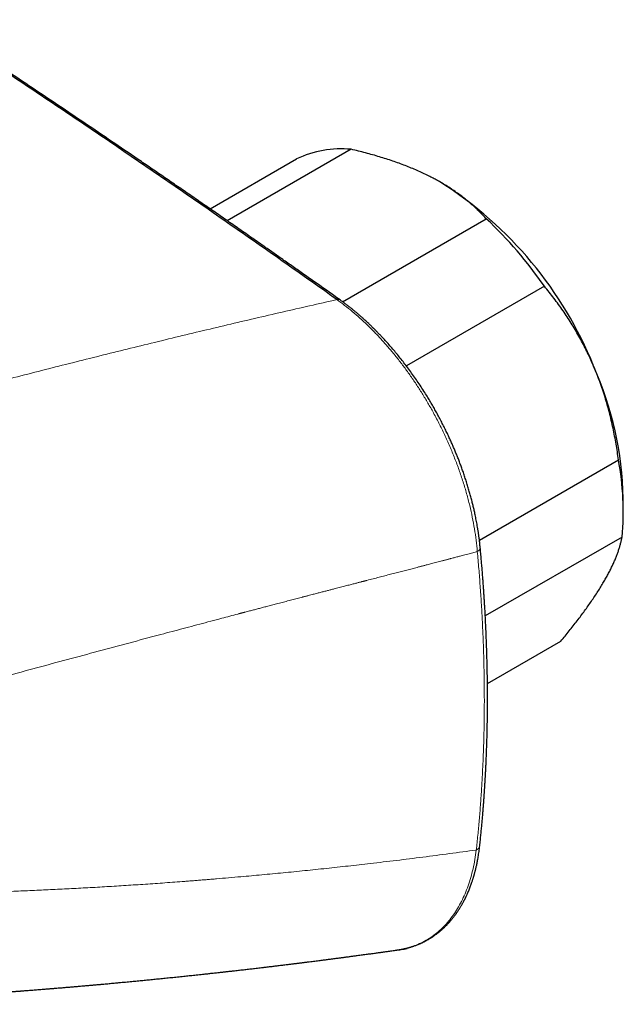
# Model space of a CAD drawing. Header units: millimetres. Extents: x 8 to 736, y 12 to 488.
# Tile 51 of 58: x 698 to 734, y 149 to 207. Entities that reach past the tile are written whole.
import ezdxf

# ---------------------------------------------------------------- set-up
doc = ezdxf.new("R2010")
doc.units = ezdxf.units.MM

msp = doc.modelspace()

# ---------------------------------------------------------------- linework, layer by layer
at = {"color": 7, "linetype": 'Continuous', "lineweight": 30}
for p, q in [((717.702, 199.028), (710.502, 194.872)), ((709.503, 195.564), (714.531, 198.467)), ((722.926, 197.098), (722.909, 197.108)), ((717.204, 190.165), (725.564, 194.991)), ((728.943, 191.065), (720.914, 186.43)), ((725.163, 176.298), (733.25, 180.967)), ((733.531, 177.911), (733.531, 178.728)), ((733.458, 176.479), (725.505, 171.888)), ((725.631, 167.952), (729.903, 170.419))]:
    msp.add_line(p, q, dxfattribs=at)
for centre, radius, start, end in [((717.141, 192.961), 6.093, 84.7233, 115.368), ((710.681, 177.885), 22.784, 22.0117, 57.4897), ((708.463, 176.852), 24.929, 34.7593, 46.6863), ((713.533, 178.282), 20.002, 1.2772, 24.0194), ((717.244, 177.974), 16.283, 354.7329, 10.5908)]:
    msp.add_arc(centre, radius, start, end, dxfattribs=at)
at = {"color": 252, "linetype": 'Continuous', "lineweight": 0}
for centre, radius, start, end in [((716.946, 190.075), 0.224, 58.1808, 107.7393), ((724.931, 175.889), 0.278, 293.4798, 357.7836), ((724.861, 158.579), 0.328, 291.6237, 349.881)]:
    msp.add_arc(centre, radius, start, end, dxfattribs=at)
at = {"color": 7, "linetype": 'Continuous', "lineweight": 30}
for points, knots in [([(716.878, 190.288), (715.749, 191.087), (713.491, 192.685), (710.097, 195.053), (706.699, 197.398), (703.297, 199.719), (699.89, 202.017), (696.543, 204.247), (693.258, 206.412), (690.034, 208.513), (686.806, 210.593), (683.575, 212.651), (680.341, 214.688), (677.103, 216.703), (673.862, 218.697), (670.619, 220.669), (667.372, 222.619), (664.141, 224.536), (660.928, 226.421), (657.731, 228.273), (654.531, 230.104), (651.31, 231.925), (648.067, 233.735), (644.802, 235.534), (641.535, 237.31), (638.266, 239.065), (635.015, 240.787), (631.781, 242.477), (628.565, 244.135), (625.347, 245.772), (622.106, 247.398), (618.841, 249.012), (615.553, 250.615), (612.264, 252.195), (608.974, 253.753), (605.682, 255.287), (602.39, 256.8), (600.194, 257.789), (599.096, 258.283)], [0, 0, 0, 0, 0.0292677, 0.0585355, 0.0878036, 0.1170719, 0.1463404, 0.1756091, 0.2032055, 0.230802, 0.2583986, 0.2859954, 0.3135923, 0.3411894, 0.3687865, 0.3963837, 0.423981, 0.4515783, 0.4786829, 0.5057876, 0.5328922, 0.5599969, 0.5875944, 0.6151918, 0.6427893, 0.6703867, 0.697984, 0.7250885, 0.7521929, 0.7792972, 0.8064015, 0.8340588, 0.8617159, 0.889373, 0.9170299, 0.9446868, 0.9723434, 1, 1, 1, 1]), ([(717.065, 190.265), (716.94, 190.354), (716.694, 190.529), (716.329, 190.787), (715.974, 191.038), (715.628, 191.283), (715.291, 191.52), (714.965, 191.751), (714.648, 191.974), (714.335, 192.194), (714.028, 192.41), (713.726, 192.622), (713.435, 192.826), (713.154, 193.023), (712.884, 193.212), (712.58, 193.425), (712.239, 193.663), (711.859, 193.928), (711.481, 194.191), (711.105, 194.453), (710.731, 194.714), (710.358, 194.973), (709.853, 195.322), (709.22, 195.761), (708.46, 196.286), (707.708, 196.803), (706.966, 197.313), (706.232, 197.816), (705.235, 198.498), (703.969, 199.359), (702.432, 200.4), (700.894, 201.436), (699.356, 202.468), (697.566, 203.661), (695.524, 205.013), (693.23, 206.521), (690.933, 208.018), (688.635, 209.504), (686.336, 210.979), (684.034, 212.443), (681.731, 213.897), (679.426, 215.34), (677.119, 216.772), (674.811, 218.193), (672.502, 219.603), (670.235, 220.975), (668.01, 222.311), (665.828, 223.61), (663.645, 224.9), (661.461, 226.18), (659.388, 227.385), (657.425, 228.517), (655.573, 229.578), (653.523, 230.744), (651.929, 231.643), (650.793, 232.28), (650.311, 232.55), (649.825, 232.821), (649.329, 233.098), (648.821, 233.38), (648.302, 233.668), (647.775, 233.961), (647.238, 234.258), (646.757, 234.523), (646.335, 234.756), (645.976, 234.953), (645.623, 235.147), (645.275, 235.338), (644.934, 235.525), (644.586, 235.715), (644.232, 235.909), (643.873, 236.105), (643.591, 236.259), (643.384, 236.371), (643.255, 236.441), (643.133, 236.507), (643.02, 236.569), (642.917, 236.625), (642.826, 236.674), (642.747, 236.717), (642.68, 236.753), (642.62, 236.786), (642.566, 236.815), (642.515, 236.843), (642.463, 236.871), (642.397, 236.907), (642.315, 236.952), (642.213, 237.007), (642.099, 237.068), (641.977, 237.135), (641.846, 237.205), (641.708, 237.28), (641.56, 237.36), (641.401, 237.445), (641.234, 237.536), (641.061, 237.629), (640.885, 237.724), (640.71, 237.818), (640.389, 237.991), (639.924, 238.241), (639.34, 238.554), (638.787, 238.85), (638.264, 239.129), (637.749, 239.403), (637.109, 239.743), (636.346, 240.147), (635.459, 240.615), (634.582, 241.077), (633.317, 241.74), (631.661, 242.603), (629.609, 243.662), (627.463, 244.761), (625.223, 245.898), (622.889, 247.07), (620.555, 248.231), (618.219, 249.38), (615.883, 250.518), (614.181, 251.339), (613.114, 251.85), (612.682, 252.056), (612.25, 252.263), (611.818, 252.468), (611.387, 252.673), (610.96, 252.876), (610.539, 253.075), (610.103, 253.281), (609.653, 253.493), (609.19, 253.711), (608.835, 253.878), (608.584, 253.996), (608.436, 254.065), (608.288, 254.134), (608.142, 254.203), (607.996, 254.271), (607.848, 254.34), (607.694, 254.412), (607.531, 254.488), (607.358, 254.569), (607.175, 254.654), (606.983, 254.743), (606.782, 254.837), (606.574, 254.934), (606.356, 255.035), (606.13, 255.14), (605.893, 255.25), (605.644, 255.365), (605.384, 255.485), (605.115, 255.609), (604.835, 255.738), (604.546, 255.871), (604.247, 256.008), (603.939, 256.15), (603.621, 256.296), (603.293, 256.446), (602.955, 256.6), (602.608, 256.759), (602.25, 256.922), (601.884, 257.088), (601.494, 257.265), (601.081, 257.452), (600.643, 257.65), (600.194, 257.853), (599.734, 258.06), (599.422, 258.2), (599.265, 258.27)], [0, 0, 0, 0, 0.003234, 0.006386, 0.009455, 0.012441, 0.015345, 0.018166, 0.020905, 0.023561, 0.026255, 0.028858, 0.031371, 0.033793, 0.036125, 0.038366, 0.041665, 0.044937, 0.048196, 0.051439, 0.054668, 0.057883, 0.061083, 0.067703, 0.074254, 0.080725, 0.087115, 0.093424, 0.099652, 0.112861, 0.126066, 0.139271, 0.152477, 0.165682, 0.185333, 0.204984, 0.224634, 0.244285, 0.263936, 0.283587, 0.303238, 0.322889, 0.34254, 0.362191, 0.381842, 0.401493, 0.420021, 0.438549, 0.457077, 0.475605, 0.494133, 0.50982, 0.525507, 0.541193, 0.5619, 0.565967, 0.570034, 0.574132, 0.578301, 0.582617, 0.587006, 0.591467, 0.596002, 0.60061, 0.603666, 0.60671, 0.6097, 0.612636, 0.615519, 0.618348, 0.621452, 0.624489, 0.627459, 0.628607, 0.629713, 0.630742, 0.631695, 0.63257, 0.633369, 0.633992, 0.634559, 0.635069, 0.635523, 0.635925, 0.636355, 0.636839, 0.637594, 0.638452, 0.639414, 0.640479, 0.641555, 0.642718, 0.64397, 0.64531, 0.646738, 0.648216, 0.6497, 0.651177, 0.652647, 0.657842, 0.662948, 0.667434, 0.67185, 0.676197, 0.680476, 0.688038, 0.695517, 0.702913, 0.710225, 0.727519, 0.744812, 0.762105, 0.781757, 0.801408, 0.821059, 0.840711, 0.860362, 0.880013, 0.883645, 0.887277, 0.890908, 0.89454, 0.898171, 0.901774, 0.905311, 0.908781, 0.912767, 0.916662, 0.920465, 0.921724, 0.922974, 0.924213, 0.925442, 0.92666, 0.927881, 0.929174, 0.930546, 0.931999, 0.933533, 0.935148, 0.936844, 0.93859, 0.940413, 0.942316, 0.944296, 0.946398, 0.948581, 0.950846, 0.953193, 0.955621, 0.95813, 0.960722, 0.963395, 0.966149, 0.968986, 0.971903, 0.974903, 0.977984, 0.981147, 0.98472, 0.988392, 0.992162, 0.996032, 1, 1, 1, 1]), ([(722.34, 197.418), (722.294, 197.441), (722.143, 197.518), (721.879, 197.645), (721.546, 197.797), (721.205, 197.942), (720.853, 198.083), (720.492, 198.218), (720.122, 198.348), (719.746, 198.473), (719.357, 198.593), (718.956, 198.709), (718.543, 198.822), (718.126, 198.928), (717.843, 198.995), (717.702, 199.028)], [0, 0, 0, 0, 0.034083, 0.112691, 0.191333, 0.269977, 0.348587, 0.428233, 0.507908, 0.587587, 0.667237, 0.750413, 0.833614, 0.916819, 1, 1, 1, 1]), ([(725.564, 194.991), (725.512, 195.046), (725.409, 195.158), (725.23, 195.342), (725.026, 195.542), (724.793, 195.756), (724.549, 195.967), (724.294, 196.174), (724.028, 196.378), (723.75, 196.577), (723.459, 196.773), (723.156, 196.964), (722.866, 197.134), (722.594, 197.285), (722.425, 197.374), (722.34, 197.418)], [0, 0, 0, 0, 0.062024, 0.124048, 0.206637, 0.289237, 0.371824, 0.454664, 0.53752, 0.620358, 0.704411, 0.788484, 0.872536, 0.936268, 1, 1, 1, 1]), ([(731.804, 186.424), (731.78, 186.478), (731.699, 186.668), (731.552, 186.99), (731.36, 187.388), (731.159, 187.78), (730.948, 188.166), (730.728, 188.547), (730.501, 188.919), (730.267, 189.283), (730.023, 189.644), (729.767, 190.006), (729.499, 190.366), (729.225, 190.72), (729.037, 190.95), (728.943, 191.065)], [0, 0, 0, 0, 0.031425, 0.110773, 0.190157, 0.269542, 0.348893, 0.42894, 0.508988, 0.58762, 0.666253, 0.749675, 0.833122, 0.916573, 1, 1, 1, 1]), ([(725.209, 175.878), (725.201, 175.956), (725.186, 176.108), (725.16, 176.333), (725.132, 176.548), (725.102, 176.753), (725.072, 176.947), (725.041, 177.13), (725.01, 177.301), (724.98, 177.463), (724.949, 177.616), (724.92, 177.759), (724.891, 177.892), (724.864, 178.016), (724.837, 178.134), (724.809, 178.251), (724.781, 178.369), (724.74, 178.533), (724.685, 178.744), (724.614, 179.004), (724.538, 179.27), (724.456, 179.542), (724.368, 179.818), (724.278, 180.088), (724.188, 180.349), (724.098, 180.598), (724.007, 180.841), (723.916, 181.076), (723.825, 181.303), (723.734, 181.524), (723.642, 181.74), (723.545, 181.961), (723.441, 182.193), (723.327, 182.438), (723.205, 182.692), (723.074, 182.956), (722.935, 183.23), (722.793, 183.498), (722.65, 183.76), (722.508, 184.014), (722.357, 184.274), (722.199, 184.538), (722.021, 184.828), (721.823, 185.137), (721.609, 185.461), (721.391, 185.778), (721.169, 186.089), (720.945, 186.391), (720.724, 186.68), (720.507, 186.954), (720.29, 187.219), (720.072, 187.476), (719.853, 187.727), (719.661, 187.94), (719.495, 188.119), (719.376, 188.243), (719.282, 188.341), (719.216, 188.409), (719.159, 188.467), (719.114, 188.513), (719.078, 188.549), (719.047, 188.58), (719.018, 188.608), (718.988, 188.638), (718.953, 188.672), (718.909, 188.715), (718.856, 188.767), (718.793, 188.827), (718.722, 188.895), (718.642, 188.97), (718.554, 189.052), (718.457, 189.141), (718.35, 189.237), (718.235, 189.339), (718.11, 189.447), (717.979, 189.558), (717.844, 189.67), (717.704, 189.783), (717.556, 189.9), (717.4, 190.02), (717.235, 190.143), (717.122, 190.224), (717.065, 190.265)], [0, 0, 0, 0, 0.0152, 0.029702, 0.043507, 0.056617, 0.069033, 0.080554, 0.091408, 0.101597, 0.111122, 0.120158, 0.128504, 0.136161, 0.143368, 0.150636, 0.157985, 0.165413, 0.181142, 0.197216, 0.213634, 0.230396, 0.247501, 0.264484, 0.280249, 0.29558, 0.310478, 0.324945, 0.338981, 0.352588, 0.365768, 0.379092, 0.393693, 0.408952, 0.424874, 0.44146, 0.458715, 0.476645, 0.492519, 0.50889, 0.525739, 0.543064, 0.560593, 0.583033, 0.60487, 0.626104, 0.648188, 0.669583, 0.69029, 0.710309, 0.729643, 0.749449, 0.768775, 0.787653, 0.799868, 0.811889, 0.818109, 0.823938, 0.828814, 0.832619, 0.835522, 0.837873, 0.840568, 0.842701, 0.845583, 0.849258, 0.853726, 0.858987, 0.865041, 0.871601, 0.878892, 0.886917, 0.895676, 0.90517, 0.9154, 0.926369, 0.937073, 0.948401, 0.960355, 0.972937, 0.986151, 1, 1, 1, 1]), ([(733.25, 180.967), (733.228, 181.12), (733.186, 181.428), (733.111, 181.889), (733.028, 182.347), (732.935, 182.805), (732.833, 183.262), (732.722, 183.715), (732.6, 184.164), (732.467, 184.615), (732.321, 185.07), (732.16, 185.527), (731.989, 185.979), (731.865, 186.276), (731.804, 186.424)], [0, 0, 0, 0, 0.082025, 0.164072, 0.246116, 0.328135, 0.410674, 0.493213, 0.574834, 0.656455, 0.742321, 0.82823, 0.914137, 1, 1, 1, 1]), ([(732.388, 173.857), (732.408, 173.892), (732.476, 174.009), (732.585, 174.203), (732.71, 174.437), (732.826, 174.664), (732.932, 174.887), (733.028, 175.104), (733.115, 175.314), (733.193, 175.517), (733.262, 175.717), (733.324, 175.914), (733.378, 176.109), (733.423, 176.298), (733.447, 176.419), (733.458, 176.479)], [0, 0, 0, 0, 0.0340833, 0.1132228, 0.1923969, 0.2715725, 0.3507142, 0.4305461, 0.5103785, 0.5888076, 0.6672374, 0.750413, 0.8336138, 0.9168187, 1, 1, 1, 1]), ([(725.184, 158.521), (725.196, 158.632), (725.219, 158.851), (725.252, 159.173), (725.282, 159.483), (725.31, 159.781), (725.335, 160.065), (725.358, 160.336), (725.379, 160.592), (725.399, 160.837), (725.416, 161.069), (725.432, 161.29), (725.447, 161.498), (725.46, 161.694), (725.471, 161.857), (725.479, 161.989), (725.485, 162.093), (725.491, 162.193), (725.497, 162.286), (725.502, 162.379), (725.507, 162.47), (725.512, 162.556), (725.516, 162.628), (725.519, 162.688), (725.522, 162.729), (725.523, 162.757), (725.524, 162.773), (725.525, 162.787), (725.525, 162.804), (725.527, 162.83), (725.529, 162.863), (725.531, 162.918), (725.535, 162.995), (725.54, 163.093), (725.545, 163.199), (725.55, 163.314), (725.556, 163.436), (725.564, 163.619), (725.574, 163.864), (725.585, 164.17), (725.595, 164.484), (725.605, 164.805), (725.613, 165.133), (725.621, 165.525), (725.629, 165.976), (725.634, 166.481), (725.636, 166.988), (725.635, 167.498), (725.631, 168.016), (725.624, 168.533), (725.614, 169.052), (725.601, 169.571), (725.585, 170.088), (725.566, 170.602), (725.549, 170.99), (725.537, 171.254), (725.53, 171.395), (725.524, 171.536), (725.516, 171.676), (725.509, 171.817), (725.501, 171.961), (725.493, 172.119), (725.483, 172.295), (725.471, 172.489), (725.459, 172.697), (725.445, 172.919), (725.429, 173.154), (725.412, 173.404), (725.394, 173.667), (725.373, 173.945), (725.351, 174.237), (725.327, 174.541), (725.301, 174.857), (725.272, 175.185), (725.242, 175.527), (725.22, 175.76), (725.209, 175.878)], [0, 0, 0, 0, 0.020317, 0.039851, 0.058606, 0.076581, 0.093779, 0.109913, 0.125298, 0.139935, 0.153824, 0.166968, 0.179364, 0.191016, 0.201922, 0.208396, 0.214576, 0.220462, 0.226046, 0.231195, 0.237047, 0.242116, 0.2464, 0.2499, 0.252617, 0.253798, 0.254732, 0.255423, 0.25634, 0.257827, 0.259883, 0.26227, 0.267592, 0.273386, 0.27965, 0.286386, 0.293592, 0.301165, 0.318697, 0.336626, 0.354952, 0.373676, 0.392798, 0.412153, 0.442022, 0.47116, 0.499568, 0.529558, 0.559071, 0.588581, 0.618091, 0.647601, 0.677007, 0.706018, 0.734616, 0.742595, 0.750541, 0.758455, 0.766336, 0.774185, 0.782125, 0.790644, 0.800741, 0.811599, 0.823218, 0.8356, 0.848743, 0.86265, 0.87732, 0.892755, 0.908954, 0.925919, 0.943328, 0.961476, 0.980367, 1, 1, 1, 1]), ([(729.903, 170.419), (729.986, 170.519), (730.15, 170.72), (730.39, 171.019), (730.624, 171.315), (730.851, 171.609), (731.071, 171.9), (731.283, 172.188), (731.485, 172.47), (731.682, 172.752), (731.872, 173.033), (732.056, 173.314), (732.229, 173.59), (732.335, 173.768), (732.388, 173.857)], [0, 0, 0, 0, 0.0820249, 0.1640723, 0.2461158, 0.3281353, 0.4106745, 0.4932129, 0.5748345, 0.6564555, 0.7423209, 0.8282301, 0.9141372, 1, 1, 1, 1]), ([(720.35, 152.458), (720.37, 152.46), (720.411, 152.466), (720.464, 152.474), (720.512, 152.481), (720.568, 152.49), (720.629, 152.501), (720.696, 152.514), (720.77, 152.529), (720.842, 152.545), (720.907, 152.56), (720.961, 152.574), (721.008, 152.586), (721.048, 152.597), (721.078, 152.605), (721.101, 152.611), (721.119, 152.617), (721.141, 152.623), (721.169, 152.631), (721.202, 152.641), (721.241, 152.653), (721.282, 152.667), (721.324, 152.681), (721.382, 152.701), (721.454, 152.726), (721.536, 152.757), (721.603, 152.784), (721.657, 152.807), (721.698, 152.824), (721.732, 152.839), (721.759, 152.851), (721.785, 152.863), (721.812, 152.876), (721.847, 152.892), (721.893, 152.914), (721.951, 152.943), (722.016, 152.976), (722.08, 153.01), (722.14, 153.043), (722.196, 153.076), (722.25, 153.107), (722.299, 153.137), (722.344, 153.165), (722.387, 153.192), (722.429, 153.22), (722.472, 153.249), (722.518, 153.28), (722.568, 153.315), (722.618, 153.352), (722.666, 153.387), (722.71, 153.42), (722.748, 153.45), (722.784, 153.478), (722.819, 153.507), (722.862, 153.542), (722.913, 153.585), (722.973, 153.637), (723.036, 153.693), (723.094, 153.747), (723.148, 153.798), (723.193, 153.843), (723.238, 153.888), (723.28, 153.931), (723.319, 153.972), (723.353, 154.009), (723.383, 154.041), (723.41, 154.071), (723.438, 154.103), (723.47, 154.139), (723.505, 154.18), (723.543, 154.225), (723.582, 154.273), (723.623, 154.323), (723.661, 154.372), (723.695, 154.416), (723.725, 154.456), (723.755, 154.496), (723.787, 154.54), (723.822, 154.589), (723.878, 154.669), (723.952, 154.78), (724.045, 154.926), (724.117, 155.048), (724.17, 155.14), (724.201, 155.196), (724.23, 155.249), (724.254, 155.295), (724.272, 155.33), (724.285, 155.354), (724.294, 155.372), (724.302, 155.387), (724.311, 155.404), (724.323, 155.429), (724.34, 155.462), (724.361, 155.506), (724.386, 155.557), (724.414, 155.616), (724.444, 155.681), (724.496, 155.797), (724.566, 155.963), (724.652, 156.183), (724.714, 156.358), (724.756, 156.483), (724.778, 156.551), (724.797, 156.613), (724.814, 156.667), (724.828, 156.715), (724.841, 156.759), (724.853, 156.801), (724.866, 156.846), (724.879, 156.893), (724.893, 156.942), (724.907, 156.996), (724.923, 157.058), (724.941, 157.13), (724.962, 157.214), (724.983, 157.306), (725.005, 157.405), (725.027, 157.51), (725.05, 157.626), (725.074, 157.751), (725.097, 157.886), (725.12, 158.03), (725.143, 158.184), (725.165, 158.348), (725.178, 158.462), (725.184, 158.521)], [0, 0, 0, 0, 0.005778, 0.011715, 0.018053, 0.025209, 0.033213, 0.042065, 0.051765, 0.062313, 0.070556, 0.077828, 0.084129, 0.08946, 0.09382, 0.096345, 0.098548, 0.101401, 0.105053, 0.109505, 0.114655, 0.12042, 0.126083, 0.131551, 0.143793, 0.154938, 0.164979, 0.171578, 0.177251, 0.181996, 0.185815, 0.188754, 0.192657, 0.197537, 0.203396, 0.212463, 0.222203, 0.231473, 0.24027, 0.248596, 0.25645, 0.263884, 0.270502, 0.276949, 0.283223, 0.289676, 0.296892, 0.304743, 0.312929, 0.320508, 0.32746, 0.333717, 0.339275, 0.344744, 0.350914, 0.360404, 0.370356, 0.380837, 0.392369, 0.400618, 0.408755, 0.416607, 0.424176, 0.431425, 0.437904, 0.443188, 0.44784, 0.453053, 0.459057, 0.465824, 0.473342, 0.481074, 0.489021, 0.497004, 0.503934, 0.509626, 0.51548, 0.522155, 0.529717, 0.537701, 0.557525, 0.578519, 0.600764, 0.608521, 0.61642, 0.623775, 0.629865, 0.634689, 0.637591, 0.639713, 0.641554, 0.643813, 0.646496, 0.651271, 0.656983, 0.663632, 0.671216, 0.679736, 0.688793, 0.715248, 0.742079, 0.769285, 0.778154, 0.786165, 0.793317, 0.79961, 0.805044, 0.809796, 0.814687, 0.819789, 0.825128, 0.830705, 0.836596, 0.843525, 0.85167, 0.861032, 0.871609, 0.882119, 0.893605, 0.906067, 0.919505, 0.933918, 0.949025, 0.965073, 0.982065, 1, 1, 1, 1]), ([(685.097, 149.3), (685.159, 149.303), (685.28, 149.307), (685.456, 149.314), (685.62, 149.321), (685.772, 149.327), (685.91, 149.333), (686.037, 149.338), (686.15, 149.343), (686.252, 149.347), (686.341, 149.351), (686.416, 149.354), (686.478, 149.357), (686.531, 149.359), (686.575, 149.361), (686.616, 149.363), (686.66, 149.365), (686.713, 149.367), (686.775, 149.37), (686.845, 149.373), (686.924, 149.376), (687.011, 149.38), (687.129, 149.385), (687.272, 149.392), (687.435, 149.399), (687.583, 149.406), (687.717, 149.412), (687.837, 149.418), (687.947, 149.423), (688.047, 149.427), (688.135, 149.432), (688.21, 149.435), (688.276, 149.438), (688.341, 149.442), (688.414, 149.445), (688.496, 149.449), (688.586, 149.453), (688.685, 149.458), (688.797, 149.464), (688.921, 149.47), (689.053, 149.476), (689.187, 149.483), (689.322, 149.49), (689.572, 149.503), (689.809, 149.515), (690.032, 149.527), (690.12, 149.532), (690.201, 149.536), (690.275, 149.54), (690.34, 149.543), (690.398, 149.546), (690.448, 149.549), (690.496, 149.552), (690.545, 149.554), (690.597, 149.557), (690.661, 149.561), (690.738, 149.565), (690.828, 149.57), (690.925, 149.575), (691.029, 149.581), (691.139, 149.587), (691.258, 149.594), (691.384, 149.601), (691.519, 149.609), (691.643, 149.616), (691.752, 149.622), (691.847, 149.627), (691.944, 149.633), (692.038, 149.639), (692.126, 149.644), (692.202, 149.648), (692.268, 149.652), (692.327, 149.656), (692.385, 149.659), (692.444, 149.663), (692.521, 149.667), (692.616, 149.673), (692.725, 149.679), (692.831, 149.686), (692.93, 149.692), (693.015, 149.697), (693.086, 149.701), (693.146, 149.705), (693.208, 149.709), (693.275, 149.713), (693.35, 149.718), (693.434, 149.723), (693.518, 149.728), (693.602, 149.733), (693.685, 149.739), (693.773, 149.744), (693.866, 149.75), (693.959, 149.756), (694.05, 149.762), (694.141, 149.768), (694.23, 149.774), (694.316, 149.779), (694.39, 149.784), (694.456, 149.788), (694.517, 149.792), (694.581, 149.796), (694.661, 149.802), (694.758, 149.808), (694.875, 149.816), (694.999, 149.824), (695.17, 149.836), (695.383, 149.85), (695.585, 149.864), (695.733, 149.874), (695.827, 149.88), (695.915, 149.887), (695.993, 149.892), (696.061, 149.897), (696.12, 149.901), (696.173, 149.905), (696.221, 149.908), (696.275, 149.912), (696.34, 149.916), (696.418, 149.922), (696.506, 149.928), (696.606, 149.935), (696.717, 149.943), (696.836, 149.952), (696.962, 149.961), (697.158, 149.975), (697.426, 149.995), (697.68, 150.014), (697.855, 150.027), (697.946, 150.034), (698.033, 150.04), (698.113, 150.046), (698.186, 150.052), (698.25, 150.057), (698.305, 150.061), (698.353, 150.064), (698.396, 150.068), (698.437, 150.071), (698.479, 150.074), (698.524, 150.078), (698.572, 150.081), (698.642, 150.087), (698.738, 150.094), (698.863, 150.104), (698.993, 150.114), (699.128, 150.125), (699.268, 150.136), (699.416, 150.147), (699.572, 150.16), (699.738, 150.173), (699.887, 150.185), (700.014, 150.195), (700.115, 150.204), (700.209, 150.211), (700.296, 150.218), (700.377, 150.225), (700.453, 150.231), (700.549, 150.239), (700.67, 150.249), (700.816, 150.261), (700.988, 150.276), (701.182, 150.292), (701.399, 150.311), (701.62, 150.329), (701.811, 150.346), (701.971, 150.36), (702.099, 150.371), (702.222, 150.382), (702.338, 150.392), (702.447, 150.401), (702.547, 150.41), (702.638, 150.418), (702.72, 150.426), (702.799, 150.433), (702.883, 150.44), (702.973, 150.448), (703.07, 150.457), (703.186, 150.467), (703.321, 150.48), (703.472, 150.493), (703.624, 150.507), (703.773, 150.521), (703.919, 150.534), (704.063, 150.548), (704.283, 150.568), (704.579, 150.596), (704.934, 150.63), (705.268, 150.662), (705.586, 150.693), (705.905, 150.724), (706.23, 150.756), (706.562, 150.789), (706.902, 150.823), (707.251, 150.859), (707.548, 150.889), (707.788, 150.914), (707.964, 150.932), (708.132, 150.95), (708.292, 150.967), (708.45, 150.983), (708.615, 151.001), (708.79, 151.02), (708.976, 151.039), (709.168, 151.06), (709.34, 151.079), (709.491, 151.095), (709.62, 151.109), (709.75, 151.123), (709.88, 151.138), (710, 151.151), (710.106, 151.163), (710.199, 151.173), (710.285, 151.182), (710.366, 151.191), (710.442, 151.2), (710.521, 151.209), (710.608, 151.218), (710.707, 151.23), (710.815, 151.242), (710.937, 151.255), (711.072, 151.271), (711.219, 151.288), (711.367, 151.304), (711.515, 151.321), (711.661, 151.338), (711.806, 151.355), (711.949, 151.372), (712.099, 151.389), (712.252, 151.407), (712.408, 151.425), (712.539, 151.44), (712.644, 151.453), (712.728, 151.463), (712.816, 151.473), (712.908, 151.484), (713.007, 151.496), (713.112, 151.509), (713.225, 151.522), (713.341, 151.536), (713.465, 151.551), (713.594, 151.567), (713.727, 151.583), (713.855, 151.599), (713.976, 151.613), (714.092, 151.628), (714.198, 151.641), (714.298, 151.653), (714.386, 151.664), (714.464, 151.674), (714.533, 151.682), (714.598, 151.69), (714.658, 151.698), (714.715, 151.705), (714.768, 151.711), (714.82, 151.718), (714.874, 151.725), (714.937, 151.733), (715.008, 151.742), (715.088, 151.752), (715.176, 151.763), (715.294, 151.778), (715.436, 151.796), (715.597, 151.816), (715.75, 151.835), (715.895, 151.854), (716.031, 151.872), (716.158, 151.888), (716.277, 151.903), (716.389, 151.918), (716.507, 151.933), (716.632, 151.949), (716.763, 151.967), (716.886, 151.983), (716.999, 151.997), (717.091, 152.01), (717.166, 152.019), (717.231, 152.028), (717.302, 152.037), (717.381, 152.048), (717.467, 152.059), (717.559, 152.071), (717.656, 152.084), (717.756, 152.098), (717.859, 152.111), (717.962, 152.125), (718.08, 152.141), (718.212, 152.159), (718.359, 152.178), (718.504, 152.198), (718.645, 152.217), (718.782, 152.236), (718.918, 152.254), (719.05, 152.272), (719.177, 152.29), (719.274, 152.303), (719.344, 152.313), (719.395, 152.319), (719.452, 152.327), (719.517, 152.336), (719.589, 152.346), (719.674, 152.358), (719.773, 152.372), (719.888, 152.388), (720.014, 152.405), (720.149, 152.424), (720.295, 152.444), (720.449, 152.466), (720.613, 152.489), (720.786, 152.513), (720.905, 152.53), (720.966, 152.538)], [0, 0, 0, 0, 0.005118, 0.009907, 0.014368, 0.018502, 0.022307, 0.025725, 0.028827, 0.031612, 0.034081, 0.036051, 0.03776, 0.039207, 0.040392, 0.041317, 0.042541, 0.043997, 0.045684, 0.047603, 0.049753, 0.052136, 0.054736, 0.059437, 0.063877, 0.068053, 0.07156, 0.074857, 0.077899, 0.080626, 0.08304, 0.08514, 0.086734, 0.088493, 0.090489, 0.092723, 0.095195, 0.097904, 0.100851, 0.104367, 0.108037, 0.111714, 0.115398, 0.119089, 0.1323, 0.134902, 0.137359, 0.139589, 0.14159, 0.143398, 0.144969, 0.146302, 0.147552, 0.148895, 0.150331, 0.15186, 0.154157, 0.156637, 0.159299, 0.162144, 0.165186, 0.168413, 0.171883, 0.175594, 0.179547, 0.182056, 0.184653, 0.187338, 0.190034, 0.192455, 0.194574, 0.196296, 0.197864, 0.199462, 0.201092, 0.202754, 0.2058, 0.208874, 0.21178, 0.214508, 0.217058, 0.218771, 0.220393, 0.222022, 0.223869, 0.225943, 0.228244, 0.230771, 0.232915, 0.235199, 0.237622, 0.240186, 0.242848, 0.245359, 0.247679, 0.250355, 0.252721, 0.254776, 0.256521, 0.258122, 0.25988, 0.261802, 0.264712, 0.267932, 0.271449, 0.275023, 0.282087, 0.289038, 0.291738, 0.29438, 0.296809, 0.299011, 0.300843, 0.302481, 0.303925, 0.305186, 0.306493, 0.308408, 0.310554, 0.312933, 0.315738, 0.318808, 0.322145, 0.325674, 0.329254, 0.338411, 0.347865, 0.350391, 0.352936, 0.355383, 0.357613, 0.359626, 0.361423, 0.362935, 0.36425, 0.365372, 0.366477, 0.367652, 0.3689, 0.370218, 0.371607, 0.37475, 0.378205, 0.381973, 0.385597, 0.389462, 0.393569, 0.397916, 0.402504, 0.407333, 0.410326, 0.413134, 0.415746, 0.41816, 0.420378, 0.422426, 0.424489, 0.428403, 0.432485, 0.436737, 0.442673, 0.448724, 0.454855, 0.461065, 0.46465, 0.468254, 0.471712, 0.47495, 0.477969, 0.480767, 0.483346, 0.485518, 0.487655, 0.489979, 0.492491, 0.495191, 0.49808, 0.502186, 0.506487, 0.51072, 0.514876, 0.518956, 0.52296, 0.526888, 0.537431, 0.547692, 0.556648, 0.56545, 0.574342, 0.58341, 0.592697, 0.602211, 0.611979, 0.622007, 0.627197, 0.632141, 0.636839, 0.64129, 0.645636, 0.650151, 0.655173, 0.660398, 0.665799, 0.671343, 0.674902, 0.678518, 0.682191, 0.685912, 0.689473, 0.692253, 0.694863, 0.697302, 0.69957, 0.701668, 0.703677, 0.706242, 0.709038, 0.712067, 0.715328, 0.719316, 0.723521, 0.727705, 0.731854, 0.735967, 0.740044, 0.744086, 0.748091, 0.752675, 0.757073, 0.761285, 0.763679, 0.76601, 0.768386, 0.771052, 0.773781, 0.776764, 0.780003, 0.783336, 0.786537, 0.790524, 0.79428, 0.797805, 0.801325, 0.80458, 0.807573, 0.810373, 0.813003, 0.815066, 0.81701, 0.818837, 0.820545, 0.822136, 0.8237, 0.825004, 0.826546, 0.828329, 0.83035, 0.832611, 0.835112, 0.837833, 0.842622, 0.847184, 0.851521, 0.855631, 0.859515, 0.86311, 0.866487, 0.869646, 0.872598, 0.876582, 0.880312, 0.883786, 0.887007, 0.889973, 0.891633, 0.893442, 0.895466, 0.897704, 0.900156, 0.902823, 0.905533, 0.908433, 0.911391, 0.914319, 0.917216, 0.921469, 0.925655, 0.929773, 0.933822, 0.937763, 0.941489, 0.9454, 0.949033, 0.952389, 0.953653, 0.955083, 0.956719, 0.958563, 0.960613, 0.962871, 0.965853, 0.969132, 0.972708, 0.976582, 0.980752, 0.985136, 0.989806, 0.994761, 1, 1, 1, 1])]:
    msp.add_open_spline(points, degree=3, knots=knots, dxfattribs=at)
at = {"color": 252, "linetype": 'Continuous', "lineweight": 0}
for points, knots in [([(691.134, 183.929), (691.682, 184.075), (692.779, 184.367), (694.417, 184.798), (696.053, 185.226), (697.685, 185.648), (699.304, 186.062), (700.91, 186.47), (702.503, 186.87), (704.092, 187.264), (705.689, 187.657), (707.292, 188.047), (708.902, 188.435), (710.507, 188.817), (712.108, 189.193), (713.704, 189.564), (715.295, 189.93), (716.35, 190.169), (716.878, 190.288)], [0, 0, 0, 0, 0.061382, 0.12294, 0.184677, 0.246591, 0.308684, 0.369841, 0.431172, 0.492676, 0.554354, 0.61747, 0.680768, 0.744248, 0.80791, 0.871756, 0.935786, 1, 1, 1, 1]), ([(725.042, 175.634), (725.021, 175.852), (724.98, 176.287), (724.881, 176.954), (724.756, 177.628), (724.603, 178.31), (724.424, 178.996), (724.218, 179.685), (723.986, 180.375), (723.728, 181.064), (723.446, 181.751), (723.138, 182.434), (722.807, 183.111), (722.469, 183.748), (722.13, 184.344), (721.792, 184.898), (721.44, 185.441), (721.075, 185.97), (720.696, 186.486), (720.307, 186.986), (719.906, 187.47), (719.496, 187.936), (719.076, 188.383), (718.649, 188.81), (718.215, 189.216), (717.774, 189.599), (717.328, 189.96), (717.028, 190.179), (716.878, 190.288)], [0, 0, 0, 0, 0.041799, 0.083521, 0.12518, 0.166789, 0.208358, 0.2499, 0.291427, 0.332953, 0.374495, 0.416073, 0.457711, 0.499439, 0.535239, 0.571014, 0.606769, 0.642508, 0.678235, 0.713951, 0.74966, 0.785366, 0.821074, 0.856791, 0.892527, 0.928295, 0.964112, 1, 1, 1, 1]), ([(697.386, 168.319), (697.988, 168.483), (699.192, 168.81), (700.987, 169.295), (702.774, 169.776), (704.552, 170.253), (706.163, 170.684), (707.612, 171.07), (708.898, 171.412), (710.069, 171.723), (710.827, 171.923), (711.176, 172.015), (711.228, 172.029), (711.28, 172.043), (711.331, 172.056), (711.383, 172.07), (711.435, 172.084), (711.486, 172.097), (711.562, 172.117), (711.666, 172.145), (711.828, 172.187), (712.023, 172.239), (712.254, 172.3), (712.493, 172.362), (712.741, 172.428), (713.009, 172.498), (713.299, 172.574), (713.61, 172.655), (713.932, 172.739), (714.251, 172.823), (714.566, 172.905), (714.789, 172.963), (714.932, 173), (714.997, 173.017), (715.069, 173.036), (715.145, 173.055), (715.243, 173.081), (715.362, 173.112), (715.535, 173.157), (715.736, 173.209), (715.96, 173.267), (716.176, 173.323), (716.381, 173.376), (716.577, 173.427), (716.76, 173.475), (716.93, 173.519), (717.088, 173.56), (717.238, 173.599), (717.379, 173.635), (717.514, 173.67), (717.642, 173.703), (717.764, 173.735), (717.876, 173.764), (717.979, 173.79), (718.072, 173.815), (718.153, 173.836), (718.222, 173.853), (718.28, 173.869), (718.322, 173.879), (718.351, 173.887), (718.381, 173.895), (718.422, 173.905), (718.473, 173.919), (718.524, 173.932), (718.575, 173.945), (718.728, 173.984), (718.979, 174.049), (719.325, 174.139), (719.663, 174.227), (719.994, 174.313), (720.318, 174.397), (720.635, 174.479), (720.944, 174.559), (721.243, 174.637), (721.47, 174.696), (721.626, 174.737), (721.706, 174.758), (721.777, 174.776), (721.842, 174.793), (721.912, 174.812), (721.987, 174.831), (722.079, 174.855), (722.19, 174.884), (722.321, 174.918), (722.462, 174.955), (722.611, 174.994), (722.768, 175.035), (722.931, 175.078), (723.066, 175.113), (723.171, 175.141), (723.243, 175.16), (723.316, 175.179), (723.387, 175.198), (723.455, 175.215), (723.572, 175.246), (723.738, 175.29), (723.95, 175.345), (724.143, 175.396), (724.32, 175.443), (724.481, 175.486), (724.634, 175.526), (724.778, 175.564), (724.913, 175.6), (725, 175.623), (725.042, 175.634)], [0, 0, 0, 0, 0.062658, 0.125333, 0.188024, 0.250732, 0.313459, 0.35947, 0.405492, 0.451525, 0.485559, 0.487431, 0.489303, 0.491175, 0.493047, 0.49492, 0.496792, 0.498664, 0.500419, 0.505099, 0.509899, 0.517944, 0.526304, 0.534977, 0.543964, 0.553266, 0.564192, 0.575522, 0.587257, 0.599394, 0.61041, 0.621738, 0.623764, 0.626106, 0.628896, 0.631656, 0.634385, 0.639656, 0.64481, 0.653406, 0.661652, 0.669547, 0.677093, 0.684288, 0.691133, 0.697266, 0.703087, 0.708597, 0.713796, 0.718684, 0.723527, 0.72802, 0.732162, 0.735954, 0.739396, 0.742488, 0.744918, 0.747077, 0.748965, 0.74954, 0.75033, 0.752232, 0.754127, 0.756016, 0.757899, 0.759776, 0.772931, 0.78578, 0.798322, 0.810558, 0.822701, 0.834527, 0.846035, 0.857225, 0.868097, 0.871448, 0.874768, 0.877042, 0.879444, 0.882056, 0.884878, 0.887908, 0.892417, 0.897321, 0.902621, 0.908316, 0.914096, 0.920232, 0.926727, 0.929376, 0.93208, 0.934839, 0.937633, 0.940082, 0.942499, 0.950873, 0.958841, 0.966403, 0.972812, 0.978897, 0.984659, 0.990096, 0.99521, 1, 1, 1, 1]), ([(724.982, 158.274), (725.013, 158.561), (725.074, 159.136), (725.154, 160.005), (725.225, 160.879), (725.286, 161.757), (725.337, 162.641), (725.378, 163.512), (725.41, 164.371), (725.432, 165.217), (725.446, 166.067), (725.451, 166.922), (725.447, 167.814), (725.434, 168.744), (725.41, 169.712), (725.375, 170.686), (725.33, 171.665), (725.274, 172.65), (725.208, 173.639), (725.132, 174.634), (725.072, 175.301), (725.042, 175.634)], [0, 0, 0, 0, 0.052434, 0.104813, 0.157143, 0.209431, 0.261684, 0.313907, 0.363125, 0.412328, 0.461522, 0.510711, 0.559902, 0.614809, 0.669733, 0.724678, 0.779654, 0.834667, 0.889724, 0.944833, 1, 1, 1, 1]), ([(693.776, 155.74), (694.118, 155.749), (694.806, 155.765), (695.843, 155.796), (696.893, 155.83), (697.955, 155.869), (699.022, 155.913), (700.095, 155.961), (701.174, 156.014), (702.264, 156.072), (703.365, 156.135), (704.478, 156.203), (705.602, 156.276), (706.738, 156.355), (707.595, 156.419), (708.171, 156.463), (708.462, 156.485), (708.753, 156.508), (709.046, 156.531), (709.333, 156.554), (709.609, 156.577), (710.258, 156.631), (711.225, 156.714), (712.519, 156.831), (713.759, 156.949), (715.009, 157.073), (716.269, 157.205), (717.539, 157.343), (718.896, 157.497), (720.342, 157.669), (721.877, 157.86), (723.426, 158.061), (724.461, 158.202), (724.982, 158.274)], [0, 0, 0, 0, 0.032325, 0.065075, 0.09825, 0.131849, 0.165872, 0.199698, 0.233932, 0.268572, 0.303619, 0.339072, 0.374929, 0.411191, 0.447858, 0.45714, 0.466448, 0.475781, 0.48514, 0.494524, 0.503418, 0.511612, 0.55699, 0.596474, 0.636343, 0.676597, 0.717236, 0.758258, 0.799664, 0.848954, 0.898774, 0.949123, 1, 1, 1, 1]), ([(724.982, 158.274), (724.957, 158.088), (724.906, 157.717), (724.798, 157.186), (724.667, 156.675), (724.511, 156.187), (724.331, 155.723), (724.126, 155.284), (723.899, 154.871), (723.648, 154.486), (723.375, 154.129), (723.08, 153.803), (722.763, 153.508), (722.424, 153.245), (722.065, 153.017), (721.687, 152.825), (721.29, 152.667), (720.876, 152.55), (720.563, 152.482), (720.385, 152.464), (720.355, 152.461)], [0, 0, 0, 0, 0.058172, 0.116308, 0.174411, 0.232487, 0.290537, 0.348567, 0.406583, 0.464594, 0.522612, 0.580658, 0.638756, 0.696938, 0.755174, 0.813416, 0.871669, 0.929936, 0.988223, 1, 1, 1, 1])]:
    msp.add_open_spline(points, degree=3, knots=knots, dxfattribs=at)

doc.saveas('drawing.dxf')
